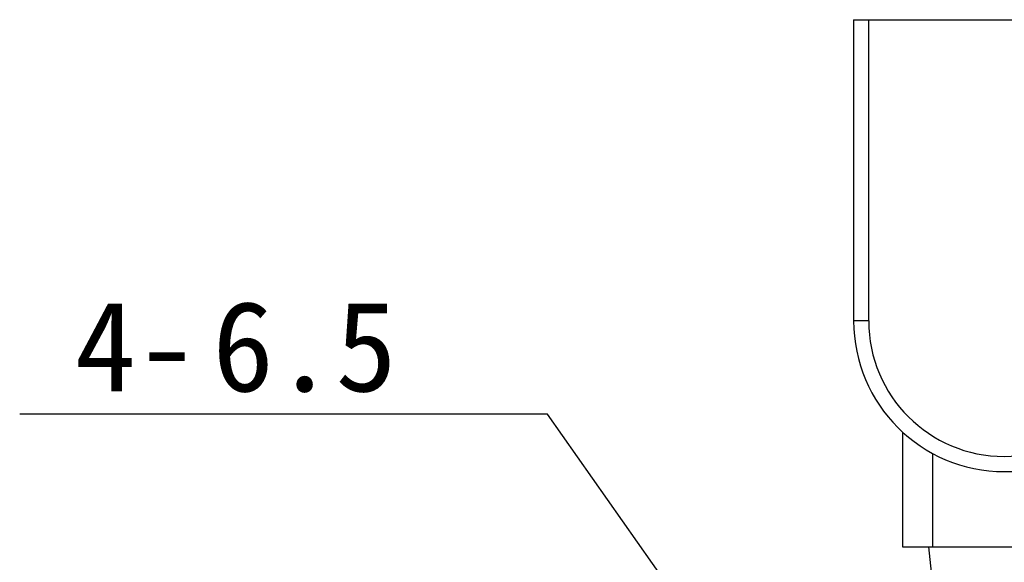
# Model space of a CAD drawing. Header units: millimetres. Extents: x 0 to 594, y 0 to 420.
# Tile 41 of 45: x 350 to 382, y 284 to 302. Entities that reach past the tile are written whole.
import ezdxf
from ezdxf.enums import TextEntityAlignment as Align

# ---------------------------------------------------------------- set-up
doc = ezdxf.new("R2010")
doc.units = ezdxf.units.MM
doc.header["$LTSCALE"] = 2
doc.layers.get('0').update_dxf_attribs({"linetype": 'CONTINUOUS'})
doc.layers.add('00_COMPONENTS', color=7, linetype='CONTINUOUS')
doc.layers.add('51__DRAFT_DIMS', color=7, linetype='CONTINUOUS')
doc.styles.get("Standard").update_dxf_attribs({"font": 'simfang.ttf'})
doc.dimstyles.new('DIMSTYLE_5', dxfattribs={"dimtxt": 3, "dimasz": 3, "dimexe": 2.5, "dimexo": 0.5, "dimtad": 1, "dimlfac": 2, "dimdsep": 46, "dimtxsty": 'Standard', "dimblk": '_FILLED', "dimblk1": '_FILLED', "dimblk2": '_FILLED', "dimcen": 0.09, "dimclrt": 3, "dimazin": 2, "dimtp": 0.2, "dimtm": 0.2, "dimtfac": 1, "dimtofl": 0, "dimtmove": 0, "dimatfit": 1, "dimldrblk": '_FILLED', "dimfxl": 1, "dimtolj": 1, "dimarcsym": 0})

# ---------------------------------------------------------------- blocks, each defined once
blk = doc.blocks.new('_FILLED')
at = {"color": 0, "linetype": 'ByBlock'}
blk.add_solid([(0, 0), (-1, 0.167), (-1, -0.167)], dxfattribs=at)
blk = doc.blocks.new('*D8')
at = {"layer": '51__DRAFT_DIMS', "color": 4}
for p, q in [((363.835, 289.302), (349.819, 289.302)), ((367.335, 289.302), (363.835, 289.302)), ((388.856, 258.695), (367.335, 289.302))]:
    blk.add_line(p, q, dxfattribs=at)
at = {"layer": '51__DRAFT_DIMS', "color": 4, "xscale": 3, "yscale": 3, "zscale": 3, "rotation": 305.1119842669}
blk.add_blockref('_FILLED', (388.856, 258.695), dxfattribs=at)
at = {"layer": '51__DRAFT_DIMS', "color": 3}
for s, p in [('6.5', (362.335, 290.052)), ('4-', (355.726, 290.052))]:
    blk.add_text(s, height=3, dxfattribs=at).set_placement(p, align=Align.RIGHT)

msp = doc.modelspace()

# ---------------------------------------------------------------- linework, layer by layer
at = {"layer": '00_COMPONENTS', "color": 0}
for p, q in [((377.4904, 302.3918), (377.4904, 292.3918)), ((377.4904, 302.3918), (387.4904, 302.3918)), ((377.9904, 292.3918), (377.9904, 302.3918)), ((377.9904, 292.3918), (377.4904, 292.3918)), ((379.1154, 288.7027), (379.1154, 284.8918)), ((380.1154, 284.8918), (380.1154, 287.9918)), ((379.1154, 284.8918), (385.8654, 284.8918))]:
    msp.add_line(p, q, dxfattribs=at)
at = {"layer": '00_COMPONENTS'}
msp.add_line((380.4904, 279.8918), (379.9904, 284.8918), dxfattribs=at)
at = {"layer": '00_COMPONENTS', "color": 0}
for radius in [5, 4.5]:
    msp.add_arc((382.4904, 292.3918), radius, 180, 360, dxfattribs=at)

# ---------------------------------------------------------------- dimensions: what is measured, and where the dimension line sits
at = {"layer": '51__DRAFT_DIMS', "color": 4}
dim = msp.add_diameter_dim_2p(p1=(388.8561, 258.6948), p2=(390.7255, 256.0362), text='4-<>', dimstyle='DIMSTYLE_5', override={"dimtih": 1, "dimtoh": 1, "dimpost": '<>'}, dxfattribs=at)
dim.commit()
dim.dimension.update_dxf_attribs({"geometry": '*D8', "text_midpoint": (356.8273, 291.5525), "dimtype": 163})

doc.saveas('drawing.dxf')
